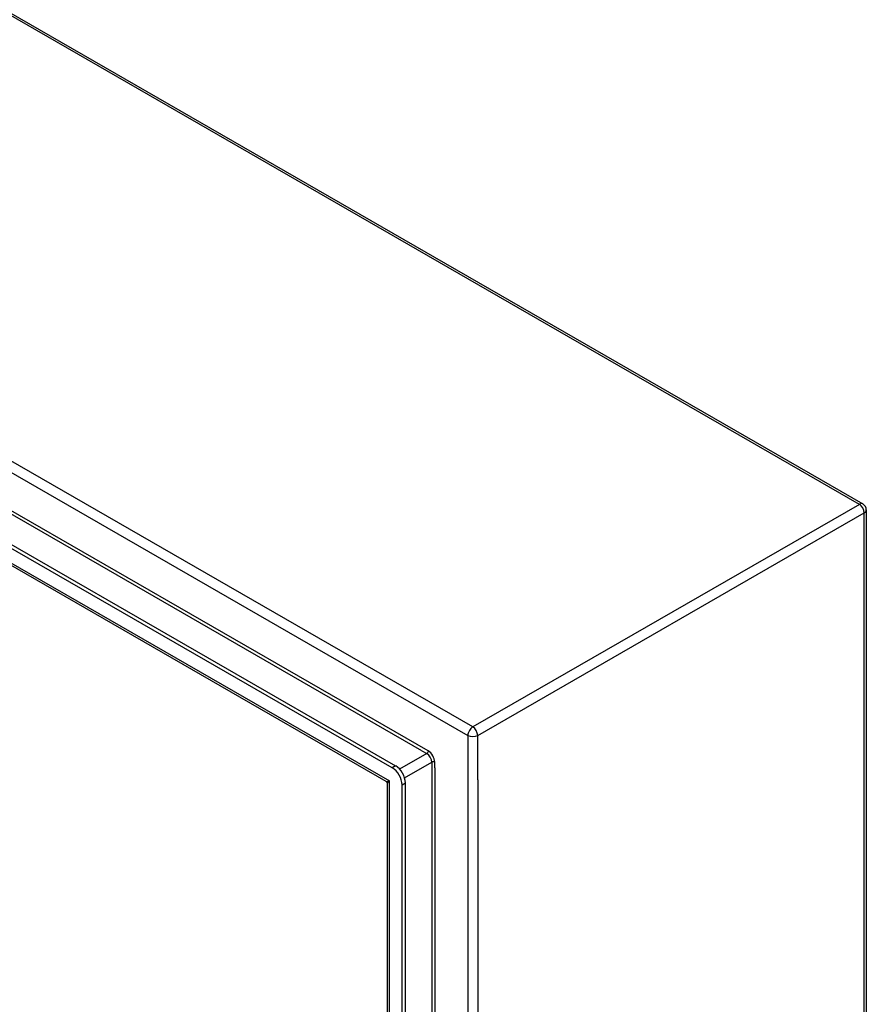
# Model space of a CAD drawing. Header units: inches. Extents: x 13 to 307, y 26 to 148.
# Tile 86 of 86: x 294 to 307, y 113 to 127. Entities that reach past the tile are written whole.
import ezdxf

# ---------------------------------------------------------------- set-up
doc = ezdxf.new("R2010")
doc.units = ezdxf.units.IN
doc.header["$MEASUREMENT"] = 0
doc.layers.add('Visible Edges(ANSI)', color=7, linetype='Continuous', lineweight=25)
doc.layers.add('Visible Tangent Edges(ANSI)', color=7, linetype='Continuous', lineweight=25)

msp = doc.modelspace()

# ---------------------------------------------------------------- linework, layer by layer
at = {"layer": 'Visible Edges(ANSI)'}
for p, q in [((264.234, 144.078), (306.52, 119.727)), ((299.805, 115.962), (258.381, 139.817)), ((258.429, 139.844), (299.853, 115.99)), ((299.719, 115.769), (258.508, 139.501)), ((306.57, 119.642), (306.57, 101.817)), ((299.735, 99.161), (299.735, 115.742)), ((299.944, 98.894), (299.944, 115.721)), ((299.992, 98.921), (299.992, 115.749))]:
    msp.add_line(p, q, dxfattribs=at)
at = {"layer": 'Visible Edges(ANSI)', "flags": 128}
msp.add_lwpolyline([(299.735, 115.742), (299.734, 115.75), (299.73, 115.758), (299.725, 115.765), (299.719, 115.769)], dxfattribs=at)
at = {"layer": 'Visible Edges(ANSI)'}
msp.add_arc((306.471, 119.642), 0.099, 0, 60.064, dxfattribs=at)
for centre, major_axis, start_param, end_param in [((299.805, 115.801), (0.098, -0.171), 0.787332, 2.358128), ((299.853, 115.829), (-0.098, 0.171), 3.928925, 5.499721)]:
    msp.add_ellipse(centre, major_axis=major_axis, ratio=0.578093, start_param=start_param, end_param=end_param, dxfattribs=at)
at = {"layer": 'Visible Tangent Edges(ANSI)'}
for p, q in [((306.471, 119.722), (264.184, 144.074)), ((258.597, 140.775), (300.884, 116.424)), ((300.954, 116.546), (258.667, 140.897)), ((300.319, 116.203), (259.162, 139.904)), ((300.226, 116.206), (259.211, 139.825)), ((258.422, 139.584), (299.764, 115.777)), ((306.471, 119.722), (300.954, 116.546)), ((301.024, 116.424), (306.541, 119.601)), ((306.541, 101.777), (306.541, 119.601)), ((300.884, 116.424), (300.884, 98.6)), ((301.024, 115.791), (301.024, 116.424)), ((300.226, 116.206), (300.298, 116.165)), ((300.298, 116.165), (299.91, 115.942)), ((299.98, 115.821), (300.368, 116.044)), ((300.368, 116.044), (300.368, 99.525)), ((300.411, 115.961), (300.411, 116.044)), ((299.853, 115.99), (299.805, 115.962)), ((300.411, 115.961), (300.411, 99.607)), ((299.764, 99.045), (299.764, 115.777)), ((301.024, 115.791), (301.024, 99.234)), ((299.944, 115.721), (299.992, 115.749))]:
    msp.add_line(p, q, dxfattribs=at)
for centre, major_axis, ratio, start_param, end_param in [((306.471, 119.642), (0.0494, 0.0858), 0.578093, 0, 0.783464), ((306.471, 119.642), (0.0494, -0.0858), 0.578093, 0.787332, 2.358128), ((306.471, 119.642), (0.099, 0), 0.575862, 5.497787, 6.283185), ((300.954, 116.465), (0.0494, 0.0858), 0.578093, 0.783464, 2.354261), ((300.954, 116.465), (-0.0494, 0.0858), 0.578093, 3.928925, 5.499721), ((300.954, 116.465), (-0.099, 0), 0.575862, 0.785398, 2.356194), ((300.298, 116.19), (0.0155, 0.0269), 0.578093, 3.925057, 5.495853), ((300.319, 116.097), (-0.065, 0.113), 0.578093, 3.928925, 5.499721), ((300.298, 116.084), (0.0494, -0.0858), 0.578093, 0.787332, 2.358128), ((300.389, 116.031), (0.031, 0), 0.575862, 0.785398, 2.356194), ((299.834, 115.817), (0.115, 0.047), 0.112147, 3.228242, 4.015574), ((299.834, 115.817), (-0.0986, -0.0765), 0.115347, 5.408573, 6.193971)]:
    msp.add_ellipse(centre, major_axis=major_axis, ratio=ratio, start_param=start_param, end_param=end_param, dxfattribs=at)

doc.saveas('drawing.dxf')
